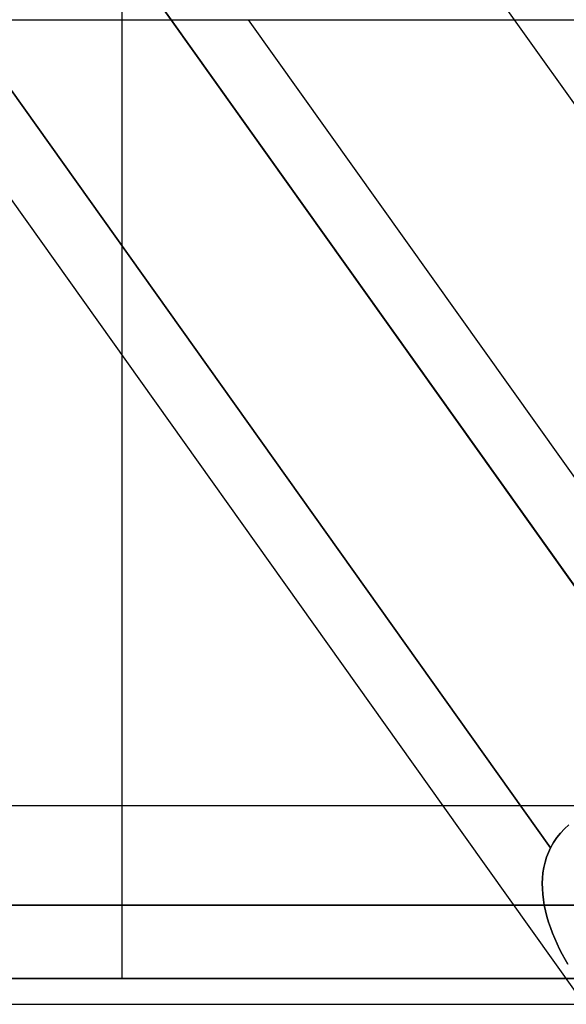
# Model space of a CAD drawing. Header units: millimetres. Extents: x -270 to 270, y -100 to 120.
# Tile 29 of 73: x -64.51 to -58.96, y 17.48 to 27.48. Entities that reach past the tile are written whole.
import ezdxf

# ---------------------------------------------------------------- set-up
doc = ezdxf.new("R2010")
doc.units = ezdxf.units.MM
doc.layers.add('MAIN-1', color=7, linetype='Continuous')
doc.layers.add('MAIN-2', color=7, linetype='Continuous')

msp = doc.modelspace()

# ---------------------------------------------------------------- linework, layer by layer
at = {"layer": 'MAIN-1'}
for p, q in [((-152.399, 27.481), (152.399, 27.481)), ((-60.207, 19.496), (-65.896, 27.481)), ((-62.972, 27.481), (-57.283, 19.496)), ((-56.659, 19.724), (-62.185, 27.481)), ((-53.796, 19.496), (-59.484, 27.481)), ((-63.472, 24.08), (-63.472, 19.496)), ((152.399, 19.496), (-152.399, 19.496)), ((153.345, 18.489), (-153.345, 18.489)), ((-152.399, 17.481), (152.399, 17.481))]:
    msp.add_line(p, q, dxfattribs=at)
at = {"layer": 'MAIN-2'}
for p, q in [((-63.472, 29.496), (-63.472, 24.08)), ((-59.484, 27.481), (-60.92, 29.496)), ((-63.165, 27.753), (-62.972, 27.481)), ((-57.05, 19.168), (-63.165, 27.753)), ((-59.118, 19.071), (-65.251, 27.681)), ((-65.251, 27.681), (-59.118, 19.071)), ((-63.472, 19.496), (-63.472, 17.743)), ((-58.865, 17.612), (-60.207, 19.496)), ((-58.975, 19.265), (-58.93, 19.305)), ((-58.93, 19.305), (-58.975, 19.265)), ((-59.054, 19.174), (-59.017, 19.221)), ((-59.017, 19.221), (-59.054, 19.174)), ((-59.017, 19.221), (-58.975, 19.265)), ((-58.975, 19.265), (-59.017, 19.221)), ((-59.118, 19.071), (-59.088, 19.124)), ((-59.088, 19.124), (-59.118, 19.071)), ((-59.088, 19.124), (-59.054, 19.174)), ((-59.054, 19.174), (-59.088, 19.124)), ((-59.158, 18.974), (-59.139, 19.024)), ((-59.139, 19.024), (-59.158, 18.974)), ((-59.139, 19.024), (-59.118, 19.071)), ((-59.118, 19.071), (-59.139, 19.024)), ((-59.185, 18.872), (-59.173, 18.924)), ((-59.173, 18.924), (-59.185, 18.872)), ((-59.173, 18.924), (-59.158, 18.974)), ((-59.158, 18.974), (-59.173, 18.924)), ((-59.199, 18.764), (-59.194, 18.818)), ((-59.194, 18.818), (-59.199, 18.764)), ((-59.194, 18.818), (-59.185, 18.872)), ((-59.185, 18.872), (-59.194, 18.818)), ((-59.201, 18.71), (-59.199, 18.764)), ((-59.199, 18.764), (-59.201, 18.71)), ((-59.2, 18.655), (-59.201, 18.71)), ((-59.201, 18.71), (-59.2, 18.655)), ((-59.197, 18.6), (-59.2, 18.655)), ((-59.2, 18.655), (-59.197, 18.6)), ((-59.19, 18.544), (-59.197, 18.6)), ((-59.197, 18.6), (-59.19, 18.544)), ((-59.181, 18.489), (-59.19, 18.544)), ((-59.19, 18.544), (-59.181, 18.489)), ((-153.345, 18.489), (153.345, 18.489)), ((-55.81, 18.489), (-152.013, 18.489)), ((-152.013, 18.489), (152.013, 18.489)), ((-77.981, 18.489), (-59.181, 18.489)), ((-59.181, 18.489), (-77.981, 18.489)), ((-57.82, 18.489), (-75.966, 18.489)), ((-75.966, 18.489), (-57.82, 18.489)), ((-67.906, 18.489), (-52.1, 18.489)), ((-52.1, 18.489), (-67.906, 18.489)), ((-50.67, 18.489), (-65.891, 18.489)), ((-65.891, 18.489), (-50.67, 18.489)), ((-59.181, 18.489), (-59.169, 18.431)), ((-59.169, 18.431), (-59.181, 18.489)), ((-59.169, 18.431), (-59.155, 18.373)), ((-59.155, 18.374), (-59.169, 18.431)), ((-59.138, 18.317), (-59.155, 18.374)), ((-59.155, 18.373), (-59.138, 18.316)), ((-59.119, 18.26), (-59.138, 18.317)), ((-59.138, 18.316), (-59.119, 18.26)), ((-59.119, 18.26), (-59.098, 18.203)), ((-59.098, 18.204), (-59.119, 18.26)), ((-59.075, 18.148), (-59.098, 18.204)), ((-59.098, 18.203), (-59.075, 18.148)), ((-59.075, 18.148), (-59.05, 18.094)), ((-59.051, 18.094), (-59.075, 18.148)), ((-59.025, 18.041), (-59.051, 18.094)), ((-59.05, 18.094), (-59.025, 18.04)), ((-58.998, 17.989), (-59.025, 18.041)), ((-59.025, 18.04), (-58.998, 17.989)), ((-58.998, 17.989), (-58.97, 17.938)), ((-58.97, 17.938), (-58.998, 17.989)), ((-58.97, 17.938), (-58.941, 17.89)), ((-58.941, 17.89), (-58.97, 17.938)), ((-72.54, 17.743), (-55.262, 17.743)), ((-53.519, 17.743), (-66.22, 17.743))]:
    msp.add_line(p, q, dxfattribs=at)

doc.saveas('drawing.dxf')
